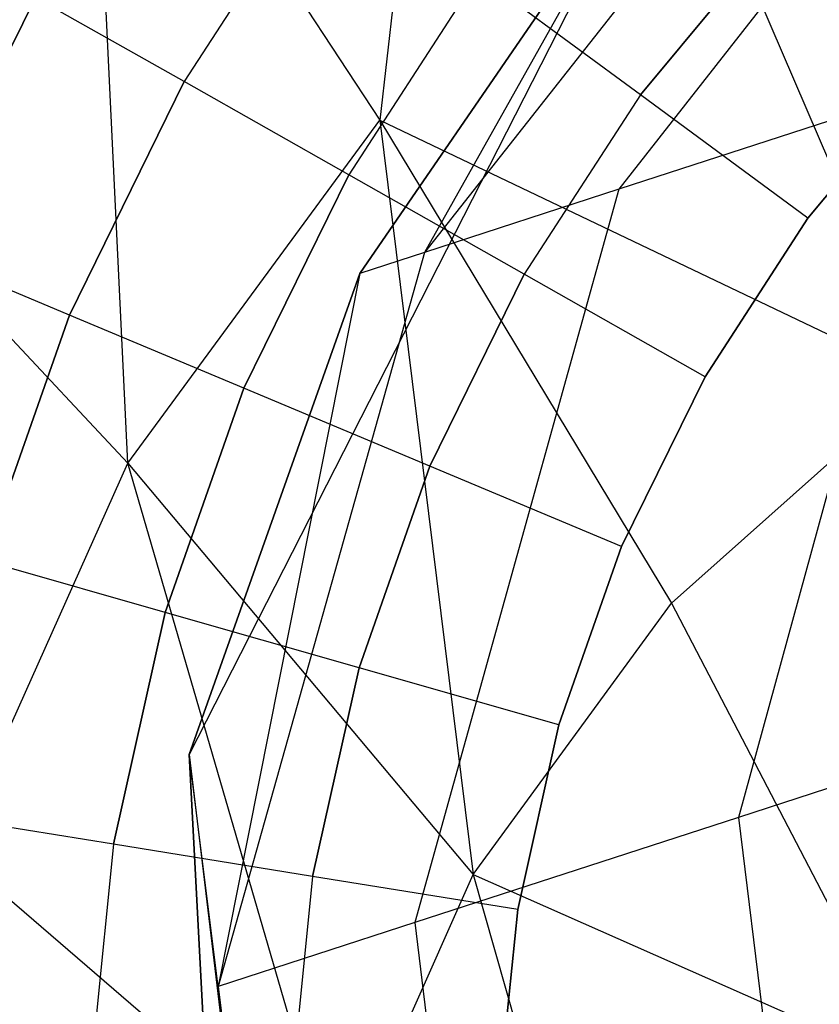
# Model space of a CAD drawing. Extents: x 1.3 to 51.4, y -26.2 to 21.9.
# Tile 39 of 53: x 4.593 to 4.793, y -6.862 to -6.615. Entities that reach past the tile are written whole.
import ezdxf

# ---------------------------------------------------------------- set-up
doc = ezdxf.new("R2010")
doc.units = 0
doc.header["$LTSCALE"] = 2.54
doc.layers.get('0').update_dxf_attribs({"color": 13, "linetype": 'CONTINUOUS'})

# ---------------------------------------------------------------- blocks, each defined once
blk = doc.blocks.new('ARES-205_STL')
at = {"color": 0}
for p, q in [((4.70565, -6.44154, 28.24609), (4.68276, -6.64028, 28.5737)), ((4.70565, -6.44154, 28.24609), (4.68276, -6.64028, 28.5737)), ((4.70565, -6.44154, 28.24609), (4.81872, -6.70525, 28.88966)), ((4.70565, -6.44154, 28.24609), (4.81872, -6.70525, 28.88966)), ((4.85988, -6.50781, 8.94766), (4.74267, -6.65758, 8.92799)), ((4.85988, -6.50781, 8.94766), (4.74267, -6.65758, 8.92799)), ((4.81205, -6.52335, 9.48657), (4.69397, -6.6734, 9.47672)), ((4.81205, -6.52335, 9.48657), (4.69397, -6.6734, 9.47672)), ((4.61961, -6.7262, 28.5734), (4.61015, -6.52941, 28.24606)), ((4.61015, -6.52941, 28.24606), (4.68276, -6.64028, 28.5737)), ((4.61015, -6.52941, 28.24606), (4.68276, -6.64028, 28.5737)), ((4.61961, -6.7262, 28.5734), (4.61015, -6.52941, 28.24606)), ((4.75017, -6.57326, 16.28959), (4.63502, -6.79926, 16.28959)), ((4.75017, -6.57326, 16.28959), (4.63502, -6.79926, 16.28959)), ((4.67772, -6.67868, 10.02756), (4.75017, -6.57326, 10.02756)), ((4.75017, -6.57326, 16.28959), (4.67772, -6.67868, 10.02756)), ((4.67772, -6.67868, 10.02756), (4.75017, -6.57326, 10.02756)), ((4.75017, -6.57326, 16.28959), (4.67772, -6.67868, 10.02756)), ((4.75017, -6.57326, 10.02756), (4.69397, -6.6734, 9.47672)), ((4.75017, -6.57326, 10.02756), (4.69397, -6.6734, 9.47672)), ((4.66918, -6.5759, 15.63978), (4.63374, -6.63059, 15.63978)), ((4.66918, -6.5759, 15.63978), (4.63374, -6.63059, 15.63978)), ((4.66918, -6.5759, 16.2594), (4.63374, -6.63059, 16.2594)), ((4.66918, -6.5759, 16.2594), (4.63374, -6.63059, 16.2594)), ((4.78228, -6.59273, 15.60415), (4.74804, -6.63392, 15.60415)), ((4.78228, -6.59273, 15.60415), (4.74804, -6.63392, 15.60415)), ((4.74804, -6.63392, 16.29503), (4.78228, -6.59273, 16.29503)), ((4.74804, -6.63392, 16.29503), (4.78228, -6.59273, 16.29503)), ((4.70735, -6.60399, 15.61768), (4.67497, -6.65396, 15.61768)), ((4.70735, -6.60399, 15.61768), (4.67497, -6.65396, 15.61768)), ((4.70735, -6.60399, 16.2815), (4.67497, -6.65396, 16.2815)), ((4.70735, -6.60399, 16.2815), (4.67497, -6.65396, 16.2815)), ((4.74804, -6.63392, 15.60415), (4.70735, -6.60399, 15.61768)), ((4.74804, -6.63392, 15.60415), (4.70735, -6.60399, 15.61768)), ((4.74804, -6.63392, 16.29503), (4.70735, -6.60399, 16.2815)), ((4.74804, -6.63392, 16.29503), (4.70735, -6.60399, 16.2815)), ((4.59648, -6.60947, 15.66978), (4.56552, -6.67252, 15.66978)), ((4.59648, -6.60947, 15.66978), (4.56552, -6.67252, 15.66978)), ((4.56552, -6.67252, 16.2294), (4.59648, -6.60947, 16.2294)), ((4.56552, -6.67252, 16.2294), (4.59648, -6.60947, 16.2294)), ((4.63374, -6.63059, 15.63978), (4.59648, -6.60947, 15.66978)), ((4.63374, -6.63059, 15.63978), (4.59648, -6.60947, 15.66978)), ((4.63374, -6.63059, 16.2594), (4.59648, -6.60947, 16.2294)), ((4.63374, -6.63059, 16.2594), (4.59648, -6.60947, 16.2294)), ((4.79, -6.66479, 15.59959), (4.8203, -6.62835, 15.59959)), ((4.8203, -6.62835, 16.29959), (4.79, -6.66479, 16.29959)), ((4.79, -6.66479, 15.59959), (4.8203, -6.62835, 15.59959)), ((4.8203, -6.62835, 16.29959), (4.79, -6.66479, 16.29959)), ((4.63374, -6.63059, 15.63978), (4.60502, -6.68909, 15.63978)), ((4.63374, -6.63059, 15.63978), (4.60502, -6.68909, 15.63978)), ((4.60502, -6.68909, 16.2594), (4.63374, -6.63059, 16.2594)), ((4.60502, -6.68909, 16.2594), (4.63374, -6.63059, 16.2594)), ((4.67497, -6.65396, 15.61768), (4.63374, -6.63059, 15.63978)), ((4.67497, -6.65396, 15.61768), (4.63374, -6.63059, 15.63978)), ((4.67497, -6.65396, 16.2815), (4.63374, -6.63059, 16.2594)), ((4.67497, -6.65396, 16.2815), (4.63374, -6.63059, 16.2594)), ((4.82281, -6.63154, 8.38807), (4.74267, -6.65758, 8.92799)), ((4.82281, -6.63154, 8.38807), (4.74267, -6.65758, 8.92799)), ((4.82281, -6.63154, 8.38807), (4.77265, -6.81499, 8.36847)), ((4.82281, -6.63154, 8.38807), (4.77265, -6.81499, 8.36847)), ((4.5343, -6.63508, 28.24603), (4.61961, -6.7262, 28.5734)), ((4.5343, -6.63508, 28.24603), (4.61961, -6.7262, 28.5734)), ((4.74804, -6.63392, 15.60415), (4.71891, -6.67887, 15.60415)), ((4.74804, -6.63392, 15.60415), (4.71891, -6.67887, 15.60415)), ((4.74804, -6.63392, 16.29503), (4.71891, -6.67887, 16.29503)), ((4.74804, -6.63392, 16.29503), (4.71891, -6.67887, 16.29503)), ((4.79, -6.66479, 15.59959), (4.74804, -6.63392, 15.60415)), ((4.79, -6.66479, 15.59959), (4.74804, -6.63392, 15.60415)), ((4.79, -6.66479, 16.29959), (4.74804, -6.63392, 16.29503)), ((4.79, -6.66479, 16.29959), (4.74804, -6.63392, 16.29503)), ((4.61961, -6.7262, 28.5734), (4.68276, -6.64028, 28.5737)), ((4.61961, -6.7262, 28.5734), (4.68276, -6.64028, 28.5737)), ((4.68276, -6.64028, 28.5737), (4.81872, -6.70525, 28.88966)), ((4.68276, -6.64028, 28.5737), (4.81872, -6.70525, 28.88966)), ((4.68276, -6.64028, 28.5737), (4.75582, -6.76128, 28.88936)), ((4.68276, -6.64028, 28.5737), (4.75582, -6.76128, 28.88936)), ((4.68276, -6.64028, 28.5737), (4.70615, -6.82926, 28.88904)), ((4.68276, -6.64028, 28.5737), (4.70615, -6.82926, 28.88904)), ((4.67497, -6.65396, 15.61768), (4.64872, -6.70742, 15.61768)), ((4.67497, -6.65396, 15.61768), (4.64872, -6.70742, 15.61768)), ((4.64872, -6.70742, 16.2815), (4.67497, -6.65396, 16.2815)), ((4.64872, -6.70742, 16.2815), (4.67497, -6.65396, 16.2815)), ((4.71891, -6.67887, 15.60415), (4.67497, -6.65396, 15.61768)), ((4.71891, -6.67887, 15.60415), (4.67497, -6.65396, 15.61768)), ((4.71891, -6.67887, 16.29503), (4.67497, -6.65396, 16.2815)), ((4.71891, -6.67887, 16.29503), (4.67497, -6.65396, 16.2815)), ((4.74267, -6.65758, 8.92799), (4.69155, -6.84133, 8.91485)), ((4.74267, -6.65758, 8.92799), (4.69155, -6.84133, 8.91485)), ((4.74267, -6.65758, 8.92799), (4.69397, -6.6734, 9.47672)), ((4.74267, -6.65758, 8.92799), (4.69397, -6.6734, 9.47672)), ((4.76423, -6.70456, 15.59959), (4.79, -6.66479, 15.59959)), ((4.79, -6.66479, 16.29959), (4.76423, -6.70456, 16.29959)), ((4.76423, -6.70456, 15.59959), (4.79, -6.66479, 15.59959)), ((4.79, -6.66479, 16.29959), (4.76423, -6.70456, 16.29959)), ((4.60502, -6.68909, 15.63978), (4.56552, -6.67252, 15.66978)), ((4.60502, -6.68909, 15.63978), (4.56552, -6.67252, 15.66978)), ((4.60502, -6.68909, 16.2594), (4.56552, -6.67252, 16.2294)), ((4.60502, -6.68909, 16.2594), (4.56552, -6.67252, 16.2294)), ((4.69397, -6.6734, 9.47672), (4.64227, -6.85735, 9.47013)), ((4.69397, -6.6734, 9.47672), (4.64227, -6.85735, 9.47013)), ((4.69397, -6.6734, 9.47672), (4.67772, -6.67868, 10.02756)), ((4.69397, -6.6734, 9.47672), (4.67772, -6.67868, 10.02756)), ((4.63502, -6.79926, 10.02756), (4.67772, -6.67868, 10.02756)), ((4.67772, -6.67868, 10.02756), (4.63502, -6.79926, 16.28959)), ((4.63502, -6.79926, 10.02756), (4.67772, -6.67868, 10.02756)), ((4.67772, -6.67868, 10.02756), (4.63502, -6.79926, 16.28959)), ((4.67772, -6.67868, 10.02756), (4.64227, -6.85735, 9.47013)), ((4.67772, -6.67868, 10.02756), (4.64227, -6.85735, 9.47013)), ((4.71891, -6.67887, 15.60415), (4.6953, -6.72695, 15.60415)), ((4.71891, -6.67887, 15.60415), (4.6953, -6.72695, 15.60415)), ((4.6953, -6.72695, 16.29503), (4.71891, -6.67887, 16.29503)), ((4.6953, -6.72695, 16.29503), (4.71891, -6.67887, 16.29503)), ((4.76423, -6.70456, 15.59959), (4.71891, -6.67887, 15.60415)), ((4.76423, -6.70456, 15.59959), (4.71891, -6.67887, 15.60415)), ((4.76423, -6.70456, 16.29959), (4.71891, -6.67887, 16.29503)), ((4.76423, -6.70456, 16.29959), (4.71891, -6.67887, 16.29503)), ((4.60502, -6.68909, 15.63978), (4.58342, -6.75057, 15.63978)), ((4.60502, -6.68909, 15.63978), (4.58342, -6.75057, 15.63978)), ((4.58342, -6.75057, 16.2594), (4.60502, -6.68909, 16.2594)), ((4.58342, -6.75057, 16.2594), (4.60502, -6.68909, 16.2594)), ((4.64872, -6.70742, 15.61768), (4.60502, -6.68909, 15.63978)), ((4.64872, -6.70742, 15.61768), (4.60502, -6.68909, 15.63978)), ((4.64872, -6.70742, 16.2815), (4.60502, -6.68909, 16.2594)), ((4.64872, -6.70742, 16.2815), (4.60502, -6.68909, 16.2594)), ((4.74334, -6.7471, 15.59959), (4.76423, -6.70456, 15.59959)), ((4.76423, -6.70456, 16.29959), (4.74334, -6.7471, 16.29959)), ((4.74334, -6.7471, 15.59959), (4.76423, -6.70456, 15.59959)), ((4.76423, -6.70456, 16.29959), (4.74334, -6.7471, 16.29959)), ((4.81872, -6.70525, 28.88966), (4.75582, -6.76128, 28.88936)), ((4.81872, -6.70525, 28.88966), (4.75582, -6.76128, 28.88936)), ((4.64872, -6.70742, 15.61768), (4.62899, -6.7636, 15.61768)), ((4.64872, -6.70742, 15.61768), (4.62899, -6.7636, 15.61768)), ((4.62899, -6.7636, 16.2815), (4.64872, -6.70742, 16.2815)), ((4.62899, -6.7636, 16.2815), (4.64872, -6.70742, 16.2815)), ((4.6953, -6.72695, 15.60415), (4.64872, -6.70742, 15.61768)), ((4.6953, -6.72695, 15.60415), (4.64872, -6.70742, 15.61768)), ((4.6953, -6.72695, 16.29503), (4.64872, -6.70742, 16.2815)), ((4.6953, -6.72695, 16.29503), (4.64872, -6.70742, 16.2815)), ((4.57608, -6.82355, 28.5731), (4.61961, -6.7262, 28.5734)), ((4.57608, -6.82355, 28.5731), (4.61961, -6.7262, 28.5734)), ((4.67194, -6.90613, 28.88871), (4.61961, -6.7262, 28.5734)), ((4.61961, -6.7262, 28.5734), (4.70615, -6.82926, 28.88904)), ((4.61961, -6.7262, 28.5734), (4.70615, -6.82926, 28.88904)), ((4.67194, -6.90613, 28.88871), (4.61961, -6.7262, 28.5734)), ((4.6953, -6.72695, 15.60415), (4.67755, -6.77749, 15.60415)), ((4.6953, -6.72695, 15.60415), (4.67755, -6.77749, 15.60415)), ((4.67755, -6.77749, 16.29503), (4.6953, -6.72695, 16.29503)), ((4.67755, -6.77749, 16.29503), (4.6953, -6.72695, 16.29503)), ((4.74334, -6.7471, 15.59959), (4.6953, -6.72695, 15.60415)), ((4.74334, -6.7471, 15.59959), (4.6953, -6.72695, 15.60415)), ((4.74334, -6.7471, 16.29959), (4.6953, -6.72695, 16.29503)), ((4.74334, -6.7471, 16.29959), (4.6953, -6.72695, 16.29503)), ((4.72764, -6.79182, 15.59959), (4.74334, -6.7471, 15.59959)), ((4.74334, -6.7471, 16.29959), (4.72764, -6.79182, 16.29959)), ((4.72764, -6.79182, 15.59959), (4.74334, -6.7471, 15.59959)), ((4.74334, -6.7471, 16.29959), (4.72764, -6.79182, 16.29959)), ((4.62899, -6.7636, 15.61768), (4.58342, -6.75057, 15.63978)), ((4.62899, -6.7636, 15.61768), (4.58342, -6.75057, 15.63978)), ((4.62899, -6.7636, 16.2815), (4.58342, -6.75057, 16.2594)), ((4.62899, -6.7636, 16.2815), (4.58342, -6.75057, 16.2594)), ((4.70615, -6.82926, 28.88904), (4.75582, -6.76128, 28.88936)), ((4.70615, -6.82926, 28.88904), (4.75582, -6.76128, 28.88936)), ((4.75582, -6.76128, 28.88936), (4.81665, -6.87815, 29.19495)), ((4.75582, -6.76128, 28.88936), (4.81665, -6.87815, 29.19495)), ((4.62899, -6.7636, 15.61768), (4.61603, -6.82172, 15.61768)), ((4.62899, -6.7636, 15.61768), (4.61603, -6.82172, 15.61768)), ((4.61603, -6.82172, 16.2815), (4.62899, -6.7636, 16.2815)), ((4.61603, -6.82172, 16.2815), (4.62899, -6.7636, 16.2815)), ((4.67755, -6.77749, 15.60415), (4.62899, -6.7636, 15.61768)), ((4.67755, -6.77749, 15.60415), (4.62899, -6.7636, 15.61768)), ((4.67755, -6.77749, 16.29503), (4.62899, -6.7636, 16.2815)), ((4.67755, -6.77749, 16.29503), (4.62899, -6.7636, 16.2815)), ((4.67755, -6.77749, 15.60415), (4.6659, -6.82977, 15.60415)), ((4.67755, -6.77749, 15.60415), (4.6659, -6.82977, 15.60415)), ((4.6659, -6.82977, 16.29503), (4.67755, -6.77749, 16.29503)), ((4.6659, -6.82977, 16.29503), (4.67755, -6.77749, 16.29503)), ((4.72764, -6.79182, 15.59959), (4.67755, -6.77749, 15.60415)), ((4.72764, -6.79182, 15.59959), (4.67755, -6.77749, 15.60415)), ((4.72764, -6.79182, 16.29959), (4.67755, -6.77749, 16.29503)), ((4.72764, -6.79182, 16.29959), (4.67755, -6.77749, 16.29503)), ((4.88554, -6.7783, 7.82838), (4.77265, -6.81499, 8.36847)), ((4.88554, -6.7783, 7.82838), (4.77265, -6.81499, 8.36847)), ((4.71732, -6.83807, 15.59959), (4.72764, -6.79182, 15.59959)), ((4.72764, -6.79182, 16.29959), (4.71732, -6.83807, 16.29959)), ((4.71732, -6.83807, 15.59959), (4.72764, -6.79182, 15.59959)), ((4.72764, -6.79182, 16.29959), (4.71732, -6.83807, 16.29959)), ((4.63502, -6.79926, 16.28959), (4.6483, -7.05255, 16.28959)), ((4.6483, -7.05255, 10.02756), (4.63502, -6.79926, 10.02756)), ((4.63502, -6.79926, 10.02756), (4.66481, -7.04719, 9.46782)), ((4.64227, -6.85735, 9.47013), (4.63502, -6.79926, 10.02756)), ((4.64227, -6.85735, 9.47013), (4.63502, -6.79926, 10.02756)), ((4.63502, -6.79926, 10.02756), (4.66481, -7.04719, 9.46782)), ((4.63502, -6.79926, 10.02756), (4.63502, -6.79926, 16.28959)), ((4.6483, -7.05255, 10.02756), (4.63502, -6.79926, 10.02756)), ((4.63502, -6.79926, 16.28959), (4.6483, -7.05255, 16.28959)), ((4.63502, -6.79926, 10.02756), (4.63502, -6.79926, 16.28959)), ((4.61603, -6.82172, 15.61768), (4.56924, -6.81417, 15.63978)), ((4.61603, -6.82172, 15.61768), (4.56924, -6.81417, 15.63978)), ((4.61603, -6.82172, 16.2815), (4.56924, -6.81417, 16.2594)), ((4.61603, -6.82172, 16.2815), (4.56924, -6.81417, 16.2594)), ((4.77265, -6.81499, 8.36847), (4.69155, -6.84133, 8.91485)), ((4.77265, -6.81499, 8.36847), (4.69155, -6.84133, 8.91485)), ((4.77265, -6.81499, 8.36847), (4.79573, -7.00465, 8.36159)), ((4.77265, -6.81499, 8.36847), (4.79573, -7.00465, 8.36159)), ((4.61603, -6.82172, 15.61768), (4.61004, -6.88097, 15.61768)), ((4.61603, -6.82172, 15.61768), (4.61004, -6.88097, 15.61768)), ((4.61603, -6.82172, 16.2815), (4.61004, -6.88097, 16.2815)), ((4.61603, -6.82172, 16.2815), (4.61004, -6.88097, 16.2815)), ((4.6659, -6.82977, 15.60415), (4.61603, -6.82172, 15.61768)), ((4.6659, -6.82977, 15.60415), (4.61603, -6.82172, 15.61768)), ((4.6659, -6.82977, 16.29503), (4.61603, -6.82172, 16.2815)), ((4.6659, -6.82977, 16.29503), (4.61603, -6.82172, 16.2815)), ((4.57608, -6.82355, 28.5731), (4.67194, -6.90613, 28.88871)), ((4.57608, -6.82355, 28.5731), (4.67194, -6.90613, 28.88871)), ((4.6659, -6.82977, 15.60415), (4.66051, -6.88307, 15.60415)), ((4.6659, -6.82977, 15.60415), (4.66051, -6.88307, 15.60415)), ((4.6659, -6.82977, 16.29503), (4.66051, -6.88307, 16.29503)), ((4.6659, -6.82977, 16.29503), (4.66051, -6.88307, 16.29503)), ((4.71732, -6.83807, 15.59959), (4.6659, -6.82977, 15.60415)), ((4.71732, -6.83807, 15.59959), (4.6659, -6.82977, 15.60415)), ((4.71732, -6.83807, 16.29959), (4.6659, -6.82977, 16.29503)), ((4.71732, -6.83807, 16.29959), (4.6659, -6.82977, 16.29503)), ((4.67194, -6.90613, 28.88871), (4.70615, -6.82926, 28.88904)), ((4.67194, -6.90613, 28.88871), (4.70615, -6.82926, 28.88904)), ((4.70615, -6.82926, 28.88904), (4.81665, -6.87815, 29.19495)), ((4.70615, -6.82926, 28.88904), (4.81665, -6.87815, 29.19495)), ((4.70615, -6.82926, 28.88904), (4.75246, -6.99203, 29.19467)), ((4.70615, -6.82926, 28.88904), (4.75246, -6.99203, 29.19467)), ((4.71256, -6.88523, 15.59959), (4.71732, -6.83807, 15.59959)), ((4.71732, -6.83807, 16.29959), (4.71256, -6.88523, 16.29959)), ((4.71256, -6.88523, 15.59959), (4.71732, -6.83807, 15.59959)), ((4.71732, -6.83807, 16.29959), (4.71256, -6.88523, 16.29959)), ((4.69155, -6.84133, 8.91485), (4.64227, -6.85735, 9.47013)), ((4.69155, -6.84133, 8.91485), (4.64227, -6.85735, 9.47013)), ((4.69155, -6.84133, 8.91485), (4.7143, -7.03111, 8.91023)), ((4.69155, -6.84133, 8.91485), (4.7143, -7.03111, 8.91023)), ((4.64227, -6.85735, 9.47013), (4.66481, -7.04719, 9.46782)), ((4.64227, -6.85735, 9.47013), (4.66481, -7.04719, 9.46782))]:
    blk.add_line(p, q, dxfattribs=at)

msp = doc.modelspace()

# ---------------------------------------------------------------- block references
at = {"color": 0}
msp.add_blockref('ARES-205_STL', (0, 0), dxfattribs=at)

doc.saveas('drawing.dxf')
